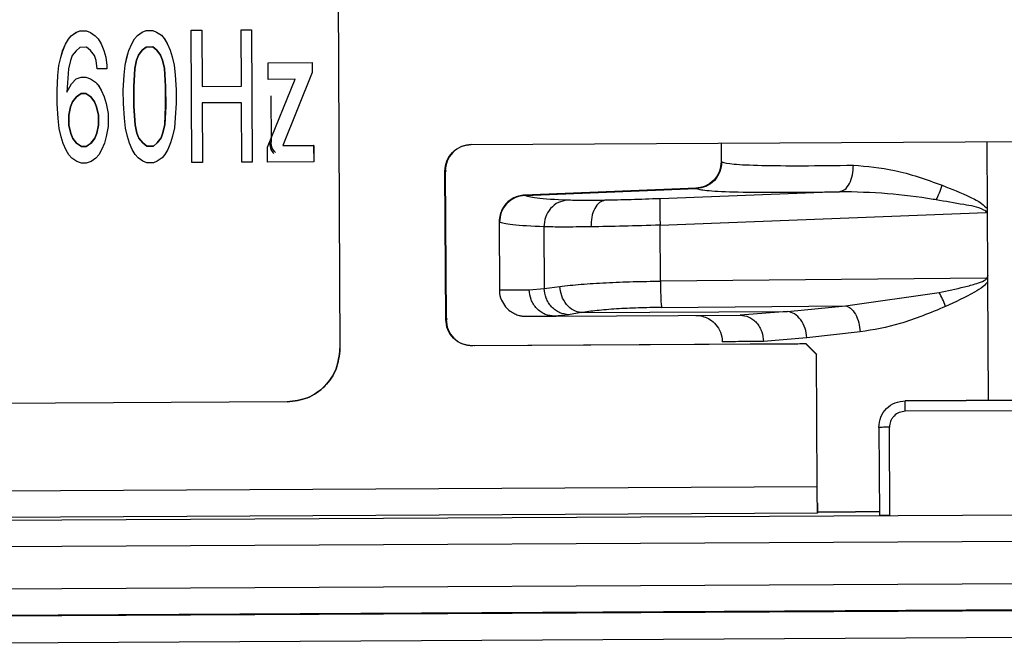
# Model space of a CAD drawing. Header units: millimetres. Extents: x -353 to -41, y 81 to 365.
# Tile 43 of 48: x -138 to -119, y 329 to 341. Entities that reach past the tile are written whole.
import ezdxf

# ---------------------------------------------------------------- set-up
doc = ezdxf.new("R2010")
doc.units = ezdxf.units.MM

msp = doc.modelspace()

# ---------------------------------------------------------------- linework, layer by layer
at = {"color": 7, "linetype": 'Continuous', "lineweight": 25}
for p, q in [((-132.083, 352.453), (-131.989, 334.852)), ((-132.083, 352.453), (-131.989, 334.852)), ((-136.975, 340.823), (-136.902, 340.854)), ((-136.974, 340.823), (-136.902, 340.854)), ((-136.902, 340.854), (-136.776, 340.855)), ((-136.902, 340.854), (-136.775, 340.855)), ((-136.902, 340.854), (-136.902, 340.854)), ((-136.776, 340.855), (-136.703, 340.824)), ((-136.775, 340.855), (-136.776, 340.855)), ((-136.775, 340.855), (-136.703, 340.824)), ((-135.724, 340.829), (-135.652, 340.861)), ((-135.724, 340.829), (-135.652, 340.861)), ((-135.652, 340.861), (-135.525, 340.862)), ((-135.652, 340.861), (-135.525, 340.862)), ((-135.652, 340.861), (-135.652, 340.861)), ((-135.525, 340.862), (-135.452, 340.831)), ((-135.525, 340.862), (-135.525, 340.862)), ((-135.525, 340.862), (-135.452, 340.831)), ((-134.8, 340.865), (-134.601, 340.867)), ((-134.8, 340.865), (-134.6, 340.867)), ((-134.787, 338.366), (-134.8, 340.865)), ((-134.8, 340.865), (-134.8, 340.865)), ((-134.786, 338.366), (-134.8, 340.865)), ((-134.601, 340.867), (-134.595, 339.804)), ((-134.601, 340.867), (-134.6, 340.867)), ((-134.6, 340.867), (-134.595, 339.804)), ((-133.857, 340.87), (-133.658, 340.872)), ((-133.857, 340.87), (-133.658, 340.872)), ((-133.857, 340.87), (-133.857, 340.87)), ((-133.852, 339.808), (-133.857, 340.87)), ((-133.852, 339.808), (-133.857, 340.87)), ((-133.658, 340.872), (-133.645, 338.372)), ((-133.658, 340.872), (-133.658, 340.872)), ((-133.658, 340.872), (-133.645, 338.372)), ((-137.173, 340.603), (-137.119, 340.697)), ((-137.173, 340.603), (-137.119, 340.697)), ((-137.119, 340.697), (-137.065, 340.76)), ((-137.119, 340.697), (-137.065, 340.76)), ((-137.119, 340.697), (-137.119, 340.697)), ((-137.065, 340.76), (-136.975, 340.823)), ((-137.065, 340.76), (-136.974, 340.823)), ((-137.065, 340.76), (-137.065, 340.76)), ((-136.974, 340.823), (-136.975, 340.823)), ((-136.703, 340.824), (-136.612, 340.762)), ((-136.703, 340.824), (-136.703, 340.824)), ((-136.703, 340.824), (-136.612, 340.762)), ((-136.612, 340.762), (-136.557, 340.7)), ((-136.612, 340.762), (-136.612, 340.762)), ((-136.612, 340.762), (-136.557, 340.7)), ((-136.557, 340.7), (-136.502, 340.606)), ((-136.557, 340.7), (-136.557, 340.7)), ((-136.557, 340.7), (-136.502, 340.606)), ((-135.922, 340.61), (-135.868, 340.704)), ((-135.922, 340.61), (-135.868, 340.704)), ((-135.868, 340.704), (-135.814, 340.766)), ((-135.868, 340.704), (-135.814, 340.766)), ((-135.868, 340.704), (-135.868, 340.704)), ((-135.814, 340.766), (-135.724, 340.829)), ((-135.814, 340.766), (-135.724, 340.829)), ((-135.814, 340.766), (-135.814, 340.766)), ((-135.724, 340.829), (-135.724, 340.829)), ((-135.452, 340.831), (-135.361, 340.769)), ((-135.452, 340.831), (-135.452, 340.831)), ((-135.452, 340.831), (-135.361, 340.769)), ((-135.361, 340.769), (-135.307, 340.707)), ((-135.361, 340.769), (-135.361, 340.769)), ((-135.361, 340.769), (-135.306, 340.707)), ((-135.307, 340.707), (-135.252, 340.613)), ((-135.306, 340.707), (-135.307, 340.707)), ((-135.306, 340.707), (-135.251, 340.613)), ((-137.262, 340.352), (-137.227, 340.478)), ((-137.262, 340.352), (-137.226, 340.478)), ((-137.227, 340.478), (-137.173, 340.603)), ((-137.226, 340.478), (-137.227, 340.478)), ((-137.226, 340.478), (-137.173, 340.603)), ((-137.173, 340.603), (-137.173, 340.603)), ((-136.973, 340.479), (-137.045, 340.385)), ((-136.973, 340.479), (-137.045, 340.385)), ((-136.901, 340.542), (-136.973, 340.479)), ((-136.9, 340.542), (-136.973, 340.479)), ((-136.973, 340.479), (-136.973, 340.479)), ((-136.774, 340.543), (-136.901, 340.542)), ((-136.9, 340.542), (-136.901, 340.542)), ((-136.774, 340.543), (-136.9, 340.542)), ((-136.701, 340.48), (-136.774, 340.543)), ((-136.774, 340.543), (-136.774, 340.543)), ((-136.701, 340.48), (-136.774, 340.543)), ((-136.628, 340.387), (-136.701, 340.48)), ((-136.701, 340.48), (-136.701, 340.48)), ((-136.628, 340.387), (-136.701, 340.48)), ((-136.502, 340.606), (-136.447, 340.482)), ((-136.502, 340.606), (-136.502, 340.606)), ((-136.502, 340.606), (-136.447, 340.482)), ((-136.447, 340.482), (-136.41, 340.357)), ((-136.447, 340.482), (-136.447, 340.482)), ((-136.447, 340.482), (-136.41, 340.357)), ((-136.012, 340.359), (-135.976, 340.484)), ((-136.011, 340.359), (-135.976, 340.484)), ((-135.976, 340.484), (-135.922, 340.61)), ((-135.976, 340.484), (-135.922, 340.61)), ((-135.976, 340.484), (-135.976, 340.484)), ((-135.922, 340.61), (-135.922, 340.61)), ((-135.722, 340.486), (-135.794, 340.391)), ((-135.794, 340.391), (-135.722, 340.486)), ((-135.65, 340.548), (-135.722, 340.486)), ((-135.722, 340.486), (-135.65, 340.548)), ((-135.722, 340.486), (-135.722, 340.486)), ((-135.523, 340.549), (-135.65, 340.548)), ((-135.65, 340.548), (-135.523, 340.549)), ((-135.65, 340.548), (-135.65, 340.548)), ((-135.45, 340.487), (-135.523, 340.549)), ((-135.523, 340.549), (-135.523, 340.549)), ((-135.523, 340.549), (-135.45, 340.487)), ((-135.377, 340.394), (-135.45, 340.487)), ((-135.45, 340.487), (-135.45, 340.487)), ((-135.45, 340.487), (-135.377, 340.394)), ((-135.252, 340.613), (-135.197, 340.488)), ((-135.251, 340.613), (-135.252, 340.613)), ((-135.251, 340.613), (-135.196, 340.488)), ((-135.197, 340.488), (-135.16, 340.364)), ((-135.196, 340.488), (-135.197, 340.488)), ((-135.196, 340.488), (-135.16, 340.364)), ((-137.298, 340.196), (-137.262, 340.352)), ((-137.297, 340.196), (-137.262, 340.352)), ((-137.262, 340.352), (-137.262, 340.352)), ((-137.081, 340.291), (-137.116, 340.134)), ((-137.08, 340.291), (-137.116, 340.134)), ((-137.045, 340.385), (-137.081, 340.291)), ((-137.08, 340.291), (-137.081, 340.291)), ((-137.045, 340.385), (-137.08, 340.291)), ((-137.045, 340.385), (-137.045, 340.385)), ((-136.591, 340.293), (-136.628, 340.387)), ((-136.628, 340.387), (-136.628, 340.387)), ((-136.591, 340.293), (-136.628, 340.387)), ((-136.572, 340.137), (-136.591, 340.293)), ((-136.591, 340.293), (-136.591, 340.293)), ((-136.572, 340.137), (-136.591, 340.293)), ((-136.41, 340.357), (-136.391, 340.201)), ((-136.41, 340.357), (-136.41, 340.357)), ((-136.41, 340.357), (-136.391, 340.201)), ((-136.047, 340.203), (-136.012, 340.359)), ((-136.047, 340.203), (-136.011, 340.359)), ((-136.011, 340.359), (-136.012, 340.359)), ((-135.83, 340.298), (-135.865, 340.141)), ((-135.865, 340.141), (-135.83, 340.298)), ((-135.794, 340.391), (-135.83, 340.298)), ((-135.83, 340.298), (-135.794, 340.391)), ((-135.83, 340.298), (-135.83, 340.298)), ((-135.794, 340.391), (-135.794, 340.391)), ((-135.341, 340.3), (-135.377, 340.394)), ((-135.377, 340.394), (-135.377, 340.394)), ((-135.377, 340.394), (-135.34, 340.3)), ((-135.304, 340.144), (-135.341, 340.3)), ((-135.34, 340.3), (-135.341, 340.3)), ((-135.34, 340.3), (-135.303, 340.144)), ((-135.16, 340.364), (-135.123, 340.208)), ((-135.16, 340.364), (-135.16, 340.364)), ((-135.16, 340.364), (-135.122, 340.208)), ((-137.315, 340.008), (-137.298, 340.196)), ((-137.315, 340.008), (-137.297, 340.196)), ((-137.297, 340.196), (-137.298, 340.196)), ((-137.116, 340.134), (-137.15, 339.697)), ((-137.116, 340.134), (-137.15, 339.697)), ((-137.116, 340.134), (-137.116, 340.134)), ((-136.391, 340.138), (-136.572, 340.137)), ((-136.391, 340.138), (-136.572, 340.137)), ((-136.572, 340.137), (-136.572, 340.137)), ((-136.391, 340.201), (-136.391, 340.138)), ((-136.391, 340.201), (-136.391, 340.201)), ((-136.391, 340.201), (-136.391, 340.138)), ((-136.391, 340.138), (-136.391, 340.138)), ((-136.064, 340.015), (-136.047, 340.203)), ((-136.064, 340.015), (-136.047, 340.203)), ((-136.047, 340.203), (-136.047, 340.203)), ((-135.865, 340.141), (-135.882, 339.797)), ((-135.882, 339.797), (-135.865, 340.141)), ((-135.865, 340.141), (-135.865, 340.141)), ((-135.284, 339.8), (-135.304, 340.144)), ((-135.303, 340.144), (-135.304, 340.144)), ((-135.303, 340.144), (-135.283, 339.8)), ((-135.123, 340.208), (-135.104, 340.02)), ((-135.122, 340.208), (-135.123, 340.208)), ((-135.122, 340.208), (-135.103, 340.02)), ((-133.347, 340.248), (-132.513, 340.253)), ((-133.345, 339.936), (-133.347, 340.248)), ((-133.346, 340.248), (-133.347, 340.248)), ((-133.346, 340.248), (-132.513, 340.253)), ((-133.345, 339.936), (-133.346, 340.248)), ((-132.513, 340.253), (-132.512, 340.065)), ((-132.513, 340.253), (-132.513, 340.253)), ((-132.513, 340.253), (-132.512, 340.065)), ((-137.331, 339.727), (-137.315, 340.008)), ((-137.331, 339.727), (-137.315, 340.008)), ((-137.315, 340.008), (-137.315, 340.008)), ((-137.06, 339.853), (-136.97, 339.948)), ((-137.06, 339.853), (-136.97, 339.948)), ((-136.97, 339.948), (-136.88, 339.979)), ((-136.97, 339.948), (-136.879, 339.979)), ((-136.97, 339.948), (-136.97, 339.948)), ((-136.88, 339.979), (-136.789, 339.98)), ((-136.879, 339.979), (-136.88, 339.979)), ((-136.879, 339.979), (-136.789, 339.98)), ((-136.789, 339.98), (-136.698, 339.949)), ((-136.789, 339.98), (-136.789, 339.98)), ((-136.789, 339.98), (-136.698, 339.949)), ((-136.698, 339.949), (-136.607, 339.887)), ((-136.698, 339.949), (-136.698, 339.949)), ((-136.698, 339.949), (-136.607, 339.887)), ((-136.081, 339.734), (-136.064, 340.015)), ((-136.081, 339.734), (-136.064, 340.015)), ((-136.064, 340.015), (-136.064, 340.015)), ((-135.104, 340.02), (-135.084, 339.739)), ((-135.103, 340.02), (-135.104, 340.02)), ((-135.103, 340.02), (-135.084, 339.739)), ((-133.356, 338.654), (-132.838, 339.938)), ((-133.356, 338.654), (-132.837, 339.938)), ((-132.838, 339.938), (-133.345, 339.936)), ((-132.837, 339.938), (-133.345, 339.936)), ((-133.345, 339.936), (-133.345, 339.936)), ((-132.512, 340.065), (-133.067, 338.687)), ((-132.512, 340.065), (-133.066, 338.687)), ((-132.838, 339.938), (-132.837, 339.938)), ((-132.512, 340.065), (-132.512, 340.065)), ((-137.33, 339.477), (-137.331, 339.727)), ((-137.331, 339.727), (-137.331, 339.727)), ((-137.33, 339.477), (-137.331, 339.727)), ((-137.15, 339.697), (-137.06, 339.853)), ((-137.15, 339.697), (-137.06, 339.853)), ((-137.06, 339.853), (-137.06, 339.853)), ((-136.607, 339.887), (-136.553, 339.825)), ((-136.607, 339.887), (-136.607, 339.887)), ((-136.607, 339.887), (-136.552, 339.825)), ((-136.553, 339.825), (-136.498, 339.731)), ((-136.552, 339.825), (-136.553, 339.825)), ((-136.552, 339.825), (-136.497, 339.731)), ((-136.498, 339.731), (-136.443, 339.607)), ((-136.497, 339.731), (-136.498, 339.731)), ((-136.497, 339.731), (-136.442, 339.607)), ((-136.08, 339.484), (-136.081, 339.734)), ((-136.081, 339.734), (-136.081, 339.734)), ((-136.079, 339.484), (-136.081, 339.734)), ((-135.882, 339.797), (-135.88, 339.422)), ((-135.882, 339.797), (-135.882, 339.797)), ((-135.88, 339.422), (-135.882, 339.797)), ((-135.282, 339.425), (-135.284, 339.8)), ((-135.284, 339.8), (-135.283, 339.8)), ((-135.283, 339.8), (-135.281, 339.425)), ((-135.084, 339.739), (-135.083, 339.489)), ((-135.084, 339.739), (-135.084, 339.739)), ((-135.084, 339.739), (-135.082, 339.489)), ((-134.595, 339.804), (-133.852, 339.808)), ((-134.595, 339.804), (-133.852, 339.808)), ((-134.595, 339.804), (-134.595, 339.804)), ((-133.852, 339.808), (-133.852, 339.808)), ((-137.15, 339.697), (-137.15, 339.697)), ((-136.968, 339.604), (-137.04, 339.51)), ((-137.04, 339.51), (-136.968, 339.604)), ((-136.878, 339.667), (-136.968, 339.604)), ((-136.968, 339.604), (-136.878, 339.667)), ((-136.968, 339.604), (-136.968, 339.604)), ((-136.787, 339.667), (-136.878, 339.667)), ((-136.878, 339.667), (-136.878, 339.667)), ((-136.878, 339.667), (-136.787, 339.667)), ((-136.696, 339.605), (-136.787, 339.667)), ((-136.787, 339.667), (-136.787, 339.667)), ((-136.787, 339.667), (-136.696, 339.605)), ((-136.623, 339.512), (-136.696, 339.605)), ((-136.696, 339.605), (-136.696, 339.605)), ((-136.696, 339.605), (-136.623, 339.512)), ((-136.443, 339.607), (-136.406, 339.482)), ((-136.442, 339.607), (-136.443, 339.607)), ((-136.442, 339.607), (-136.405, 339.482)), ((-133.296, 339.624), (-133.291, 338.755)), ((-137.31, 339.196), (-137.33, 339.477)), ((-137.33, 339.477), (-137.33, 339.477)), ((-137.31, 339.196), (-137.33, 339.477)), ((-137.076, 339.416), (-137.111, 339.259)), ((-137.111, 339.259), (-137.076, 339.416)), ((-137.04, 339.51), (-137.076, 339.416)), ((-137.076, 339.416), (-137.04, 339.51)), ((-137.076, 339.416), (-137.076, 339.416)), ((-137.04, 339.51), (-137.04, 339.51)), ((-136.587, 339.418), (-136.623, 339.512)), ((-136.623, 339.512), (-136.623, 339.512)), ((-136.623, 339.512), (-136.586, 339.418)), ((-136.55, 339.262), (-136.587, 339.418)), ((-136.586, 339.418), (-136.587, 339.418)), ((-136.586, 339.418), (-136.549, 339.262)), ((-136.406, 339.482), (-136.369, 339.295)), ((-136.405, 339.482), (-136.406, 339.482)), ((-136.405, 339.482), (-136.368, 339.295)), ((-136.06, 339.203), (-136.08, 339.484)), ((-136.079, 339.484), (-136.08, 339.484)), ((-136.06, 339.203), (-136.079, 339.484)), ((-135.88, 339.422), (-135.86, 339.079)), ((-135.88, 339.422), (-135.88, 339.422)), ((-135.86, 339.079), (-135.88, 339.422)), ((-135.298, 339.082), (-135.282, 339.425)), ((-135.281, 339.425), (-135.298, 339.082)), ((-135.281, 339.425), (-135.282, 339.425)), ((-135.083, 339.489), (-135.099, 339.208)), ((-135.082, 339.489), (-135.099, 339.208)), ((-135.083, 339.489), (-135.082, 339.489)), ((-133.85, 339.495), (-134.593, 339.492)), ((-133.85, 339.495), (-134.593, 339.492)), ((-134.593, 339.492), (-134.587, 338.367)), ((-134.593, 339.492), (-134.593, 339.492)), ((-134.593, 339.492), (-134.587, 338.367)), ((-133.85, 339.495), (-133.85, 339.495)), ((-133.844, 338.371), (-133.85, 339.495)), ((-133.844, 338.371), (-133.85, 339.495)), ((-137.291, 339.008), (-137.31, 339.196)), ((-137.31, 339.196), (-137.31, 339.196)), ((-137.291, 339.008), (-137.31, 339.196)), ((-137.111, 339.259), (-137.11, 339.072)), ((-137.111, 339.259), (-137.111, 339.259)), ((-137.11, 339.072), (-137.111, 339.259)), ((-136.549, 339.075), (-136.55, 339.262)), ((-136.549, 339.262), (-136.55, 339.262)), ((-136.549, 339.262), (-136.548, 339.075)), ((-136.369, 339.295), (-136.367, 339.045)), ((-136.368, 339.295), (-136.369, 339.295)), ((-136.368, 339.295), (-136.367, 339.045)), ((-136.041, 339.015), (-136.06, 339.203)), ((-136.06, 339.203), (-136.06, 339.203)), ((-136.04, 339.015), (-136.06, 339.203)), ((-135.099, 339.208), (-135.116, 339.02)), ((-135.099, 339.208), (-135.116, 339.02)), ((-135.099, 339.208), (-135.099, 339.208)), ((-137.291, 339.008), (-137.291, 339.008)), ((-137.254, 338.852), (-137.291, 339.008)), ((-137.254, 338.852), (-137.291, 339.008)), ((-137.11, 339.072), (-137.073, 338.916)), ((-137.11, 339.072), (-137.11, 339.072)), ((-137.073, 338.916), (-137.11, 339.072)), ((-136.584, 338.918), (-136.549, 339.075)), ((-136.548, 339.075), (-136.584, 338.918)), ((-136.548, 339.075), (-136.549, 339.075)), ((-136.367, 339.045), (-136.402, 338.857)), ((-136.367, 339.045), (-136.402, 338.857)), ((-136.367, 339.045), (-136.367, 339.045)), ((-136.004, 338.859), (-136.041, 339.015)), ((-136.04, 339.015), (-136.041, 339.015)), ((-136.003, 338.859), (-136.04, 339.015)), ((-135.86, 339.079), (-135.823, 338.923)), ((-135.86, 339.079), (-135.86, 339.079)), ((-135.823, 338.923), (-135.86, 339.079)), ((-135.333, 338.925), (-135.298, 339.082)), ((-135.298, 339.082), (-135.333, 338.925)), ((-135.298, 339.082), (-135.298, 339.082)), ((-135.116, 339.02), (-135.152, 338.864)), ((-135.116, 339.02), (-135.152, 338.864)), ((-135.116, 339.02), (-135.116, 339.02)), ((-137.217, 338.728), (-137.254, 338.852)), ((-137.254, 338.852), (-137.254, 338.852)), ((-137.217, 338.728), (-137.254, 338.852)), ((-137.073, 338.916), (-137.037, 338.822)), ((-137.073, 338.916), (-137.073, 338.916)), ((-137.036, 338.822), (-137.073, 338.916)), ((-137.037, 338.822), (-136.964, 338.729)), ((-137.036, 338.822), (-137.037, 338.822)), ((-136.963, 338.729), (-137.036, 338.822)), ((-136.692, 338.73), (-136.62, 338.825)), ((-136.619, 338.825), (-136.691, 338.73)), ((-136.62, 338.825), (-136.584, 338.918)), ((-136.619, 338.825), (-136.62, 338.825)), ((-136.584, 338.918), (-136.619, 338.825)), ((-136.584, 338.918), (-136.584, 338.918)), ((-136.402, 338.857), (-136.438, 338.732)), ((-136.402, 338.857), (-136.438, 338.732)), ((-136.402, 338.857), (-136.402, 338.857)), ((-135.967, 338.734), (-136.004, 338.859)), ((-136.003, 338.859), (-136.004, 338.859)), ((-135.967, 338.734), (-136.003, 338.859)), ((-135.823, 338.923), (-135.786, 338.829)), ((-135.823, 338.923), (-135.823, 338.923)), ((-135.786, 338.829), (-135.823, 338.923)), ((-135.786, 338.829), (-135.713, 338.736)), ((-135.786, 338.829), (-135.786, 338.829)), ((-135.713, 338.736), (-135.786, 338.829)), ((-135.441, 338.737), (-135.369, 338.831)), ((-135.369, 338.831), (-135.441, 338.737)), ((-135.369, 338.831), (-135.333, 338.925)), ((-135.333, 338.925), (-135.369, 338.831)), ((-135.369, 338.831), (-135.369, 338.831)), ((-135.333, 338.925), (-135.333, 338.925)), ((-135.152, 338.864), (-135.187, 338.738)), ((-135.152, 338.864), (-135.187, 338.738)), ((-135.152, 338.864), (-135.152, 338.864)), ((-129.51, 338.706), (-108.51, 338.818)), ((-137.162, 338.603), (-137.217, 338.728)), ((-137.217, 338.728), (-137.217, 338.728)), ((-137.162, 338.603), (-137.217, 338.728)), ((-136.964, 338.729), (-136.873, 338.667)), ((-136.963, 338.729), (-136.964, 338.729)), ((-136.872, 338.667), (-136.963, 338.729)), ((-136.873, 338.667), (-136.782, 338.667)), ((-136.872, 338.667), (-136.873, 338.667)), ((-136.782, 338.667), (-136.872, 338.667)), ((-136.782, 338.667), (-136.692, 338.73)), ((-136.691, 338.73), (-136.782, 338.667)), ((-136.782, 338.667), (-136.782, 338.667)), ((-136.691, 338.73), (-136.692, 338.73)), ((-136.438, 338.732), (-136.492, 338.606)), ((-136.438, 338.732), (-136.491, 338.606)), ((-136.438, 338.732), (-136.438, 338.732)), ((-135.912, 338.61), (-135.967, 338.734)), ((-135.967, 338.734), (-135.967, 338.734)), ((-135.911, 338.61), (-135.967, 338.734)), ((-135.857, 338.516), (-135.912, 338.61)), ((-135.911, 338.61), (-135.912, 338.61)), ((-135.857, 338.516), (-135.911, 338.61)), ((-135.713, 338.736), (-135.64, 338.673)), ((-135.713, 338.736), (-135.713, 338.736)), ((-135.64, 338.673), (-135.713, 338.736)), ((-135.64, 338.673), (-135.513, 338.674)), ((-135.64, 338.673), (-135.64, 338.673)), ((-135.513, 338.674), (-135.64, 338.673)), ((-135.513, 338.674), (-135.441, 338.737)), ((-135.441, 338.737), (-135.513, 338.674)), ((-135.513, 338.674), (-135.513, 338.674)), ((-135.441, 338.737), (-135.441, 338.737)), ((-135.241, 338.613), (-135.295, 338.519)), ((-135.241, 338.613), (-135.295, 338.519)), ((-135.187, 338.738), (-135.241, 338.613)), ((-135.187, 338.738), (-135.241, 338.613)), ((-135.241, 338.613), (-135.241, 338.613)), ((-135.187, 338.738), (-135.187, 338.738)), ((-133.355, 338.373), (-133.356, 338.654)), ((-133.356, 338.654), (-133.356, 338.654)), ((-133.355, 338.373), (-133.356, 338.654)), ((-133.291, 338.755), (-133.316, 338.728)), ((-133.067, 338.687), (-132.487, 338.69)), ((-133.066, 338.687), (-133.067, 338.687)), ((-133.066, 338.687), (-132.486, 338.69)), ((-132.487, 338.69), (-132.485, 338.378)), ((-132.486, 338.69), (-132.487, 338.69)), ((-132.486, 338.69), (-132.485, 338.378)), ((-124.791, 338.731), (-124.789, 338.377)), ((-119.754, 336.239), (-119.767, 338.758)), ((-137.107, 338.509), (-137.162, 338.603)), ((-137.162, 338.603), (-137.162, 338.603)), ((-137.107, 338.509), (-137.162, 338.603)), ((-137.053, 338.447), (-137.107, 338.509)), ((-137.107, 338.509), (-137.107, 338.509)), ((-137.052, 338.447), (-137.107, 338.509)), ((-136.962, 338.385), (-137.053, 338.447)), ((-137.052, 338.447), (-137.053, 338.447)), ((-136.962, 338.385), (-137.052, 338.447)), ((-136.6, 338.45), (-136.69, 338.387)), ((-136.599, 338.45), (-136.69, 338.387)), ((-136.546, 338.512), (-136.6, 338.45)), ((-136.599, 338.45), (-136.6, 338.45)), ((-136.545, 338.512), (-136.599, 338.45)), ((-136.492, 338.606), (-136.546, 338.512)), ((-136.545, 338.512), (-136.546, 338.512)), ((-136.491, 338.606), (-136.545, 338.512)), ((-136.491, 338.606), (-136.492, 338.606)), ((-135.802, 338.454), (-135.857, 338.516)), ((-135.857, 338.516), (-135.857, 338.516)), ((-135.802, 338.454), (-135.857, 338.516)), ((-135.711, 338.392), (-135.802, 338.454)), ((-135.802, 338.454), (-135.802, 338.454)), ((-135.711, 338.392), (-135.802, 338.454)), ((-135.349, 338.456), (-135.439, 338.393)), ((-135.349, 338.456), (-135.439, 338.393)), ((-135.295, 338.519), (-135.349, 338.456)), ((-135.295, 338.519), (-135.349, 338.456)), ((-135.349, 338.456), (-135.349, 338.456)), ((-135.295, 338.519), (-135.295, 338.519)), ((-136.871, 338.354), (-136.962, 338.385)), ((-136.962, 338.385), (-136.962, 338.385)), ((-136.871, 338.354), (-136.962, 338.385)), ((-136.78, 338.355), (-136.871, 338.354)), ((-136.78, 338.355), (-136.871, 338.354)), ((-136.871, 338.354), (-136.871, 338.354)), ((-136.69, 338.387), (-136.78, 338.355)), ((-136.69, 338.387), (-136.78, 338.355)), ((-136.78, 338.355), (-136.78, 338.355)), ((-136.69, 338.387), (-136.69, 338.387)), ((-135.639, 338.361), (-135.711, 338.392)), ((-135.711, 338.392), (-135.711, 338.392)), ((-135.638, 338.361), (-135.711, 338.392)), ((-135.512, 338.362), (-135.639, 338.361)), ((-135.638, 338.361), (-135.639, 338.361)), ((-135.511, 338.362), (-135.638, 338.361)), ((-135.439, 338.393), (-135.512, 338.362)), ((-135.511, 338.362), (-135.512, 338.362)), ((-135.439, 338.393), (-135.511, 338.362)), ((-135.439, 338.393), (-135.439, 338.393)), ((-134.587, 338.367), (-134.787, 338.366)), ((-134.786, 338.366), (-134.787, 338.366)), ((-134.587, 338.367), (-134.786, 338.366)), ((-134.587, 338.367), (-134.587, 338.367)), ((-133.645, 338.372), (-133.844, 338.371)), ((-133.645, 338.372), (-133.844, 338.371)), ((-133.844, 338.371), (-133.844, 338.371)), ((-133.645, 338.372), (-133.645, 338.372)), ((-132.485, 338.378), (-133.355, 338.373)), ((-132.485, 338.378), (-133.355, 338.373)), ((-133.355, 338.373), (-133.355, 338.373)), ((-132.485, 338.378), (-132.485, 338.378)), ((-124.779, 338.377), (-124.78, 338.377)), ((-129.992, 335.404), (-130.007, 338.204)), ((-130.002, 338.204), (-130.007, 338.204)), ((-130.002, 338.204), (-129.987, 335.404)), ((-129.969, 338.205), (-129.975, 338.204)), ((-125.254, 337.881), (-128.508, 337.75)), ((-128.498, 337.744), (-125.259, 337.875)), ((-125.258, 337.875), (-125.259, 337.875)), ((-128.498, 337.744), (-128.498, 337.744)), ((-122.558, 337.815), (-125.945, 337.683)), ((-125.943, 337.184), (-119.784, 337.424)), ((-128.983, 337.253), (-128.976, 335.959)), ((-128.978, 337.242), (-128.977, 337.242)), ((-128.138, 337.152), (-128.132, 335.988)), ((-125.938, 336.127), (-125.943, 337.184)), ((-128.132, 335.988), (-127.839, 336.027)), ((-119.777, 336.184), (-125.938, 336.127)), ((-119.741, 333.876), (-119.753, 336.116)), ((-128.972, 335.959), (-128.414, 335.962)), ((-128.414, 335.962), (-128.132, 335.988)), ((-122.442, 335.663), (-120.674, 335.912)), ((-125.917, 335.63), (-122.442, 335.663)), ((-123.535, 335.553), (-122.442, 335.663)), ((-128.025, 335.473), (-127.908, 335.468)), ((-127.672, 335.492), (-127.939, 335.465)), ((-127.939, 335.465), (-124.429, 335.483)), ((-127.437, 335.532), (-127.672, 335.492)), ((-127.437, 335.532), (-123.535, 335.553)), ((-123.535, 335.553), (-124.429, 335.483)), ((-129.987, 335.404), (-129.992, 335.404)), ((-129.955, 335.405), (-129.96, 335.405)), ((-122.165, 335.167), (-123.171, 335.058)), ((-123.19, 334.94), (-129.49, 334.906)), ((-129.484, 334.906), (-129.49, 334.906)), ((-123.899, 334.936), (-129.484, 334.906)), ((-129.452, 334.907), (-129.457, 334.907)), ((-123.171, 335.058), (-123.993, 334.986)), ((-123.185, 334.94), (-123.192, 334.94)), ((-122.989, 334.741), (-123.19, 334.94)), ((-123.19, 334.94), (-123.185, 334.94)), ((-123.185, 334.94), (-122.985, 334.741)), ((-131.989, 334.852), (-131.989, 334.852)), ((-122.976, 332.245), (-122.989, 334.741)), ((-122.985, 334.741), (-122.989, 334.741)), ((-132.984, 333.847), (-151.189, 333.75)), ((-132.984, 333.847), (-151.189, 333.75)), ((-132.984, 333.847), (-132.984, 333.847)), ((-116.688, 333.892), (-121.314, 333.868)), ((-121.314, 333.868), (-121.311, 333.868)), ((-121.311, 333.868), (-116.685, 333.892)), ((-116.687, 333.692), (-121.314, 333.668)), ((-121.811, 333.365), (-121.803, 331.702)), ((-121.603, 331.701), (-121.612, 333.366)), ((-169.324, 332), (-122.976, 332.245)), ((-122.97, 331.93), (-122.969, 331.763)), ((-122.974, 331.745), (-169.323, 331.5)), ((-165.147, 331.471), (-82.47, 331.909)), ((-122.969, 331.763), (-122.974, 331.745)), ((-122.969, 331.767), (-122.254, 331.771)), ((-121.803, 331.772), (-122.254, 331.771)), ((-165.146, 330.971), (-82.468, 331.409)), ((-165.142, 330.171), (-83.794, 330.603)), ((-83.792, 330.103), (-163.23, 329.681)), ((-89.988, 330.054), (-154.693, 329.711)), ((-154.691, 329.211), (-89.987, 329.554))]:
    msp.add_line(p, q, dxfattribs=at)
for points, knots in [([(-133.316, 338.728), (-133.312, 338.688), (-133.305, 338.617), (-133.26, 338.561), (-133.24, 338.536)], [0, 0, 0, 0, 0.556341, 1, 1, 1, 1]), ([(-133.209, 338.553), (-133.231, 338.581), (-133.279, 338.639), (-133.287, 338.715), (-133.291, 338.755)], [0, 0, 0, 0, 0.473302, 1, 1, 1, 1]), ([(-124.789, 338.383), (-124.796, 338.321), (-124.809, 338.193), (-124.919, 338.026), (-125.081, 337.908), (-125.208, 337.889), (-125.269, 337.88)], [0, 0, 0, 0, 0.240545, 0.49998, 0.759424, 1, 1, 1, 1]), ([(-124.78, 338.377), (-124.787, 338.315), (-124.8, 338.187), (-124.91, 338.021), (-125.071, 337.903), (-125.198, 337.884), (-125.259, 337.875)], [0, 0, 0, 0, 0.240579, 0.5, 0.759421, 1, 1, 1, 1]), ([(-124.78, 338.377), (-124.725, 338.362), (-124.614, 338.333), (-124.065, 338.311), (-123.304, 338.303), (-122.628, 338.312), (-122.293, 338.316)], [0, 0, 0, 0, 0.258084, 0.510759, 0.758054, 1, 1, 1, 1]), ([(-122.558, 337.815), (-122.523, 337.825), (-122.452, 337.845), (-122.362, 337.963), (-122.302, 338.128), (-122.296, 338.255), (-122.293, 338.316)], [0, 0, 0, 0, 0.240725, 0.5, 0.759275, 1, 1, 1, 1]), ([(-122.293, 338.316), (-122.037, 338.296), (-121.497, 338.252), (-120.92, 338.046), (-120.616, 337.937)], [0, 0, 0, 0, 0.473085, 1, 1, 1, 1]), ([(-125.259, 337.875), (-125.202, 337.86), (-125.086, 337.832), (-124.509, 337.809), (-123.682, 337.801), (-122.933, 337.81), (-122.558, 337.815)], [0, 0, 0, 0, 0.249988, 0.499986, 0.749992, 1, 1, 1, 1]), ([(-120.73, 337.662), (-120.709, 337.704), (-120.667, 337.789), (-120.633, 337.888), (-120.616, 337.937)], [0, 0, 0, 0, 0.500022, 1, 1, 1, 1]), ([(-120.616, 337.937), (-120.44, 337.866), (-120.19, 337.764), (-119.893, 337.62), (-119.797, 337.527), (-119.761, 337.492)], [0, 0, 0, 0, 0.594361, 0.84584, 1, 1, 1, 1]), ([(-128.503, 337.75), (-128.541, 337.746), (-128.612, 337.739), (-128.72, 337.696), (-128.832, 337.62), (-128.92, 337.508), (-128.974, 337.377), (-128.98, 337.292), (-128.983, 337.248)], [0, 0, 0, 0, 0.149219, 0.276837, 0.450335, 0.671709, 0.82615, 1, 1, 1, 1]), ([(-128.498, 337.744), (-128.56, 337.735), (-128.687, 337.716), (-128.848, 337.598), (-128.958, 337.432), (-128.972, 337.304), (-128.978, 337.242)], [0, 0, 0, 0, 0.240569, 0.5, 0.759431, 1, 1, 1, 1]), ([(-127.7, 337.654), (-127.918, 337.665), (-128.352, 337.687), (-128.45, 337.725), (-128.498, 337.744)], [0, 0, 0, 0, 0.499992, 1, 1, 1, 1]), ([(-125.945, 337.683), (-126.131, 337.676), (-126.503, 337.663), (-126.828, 337.656), (-126.99, 337.653)], [0, 0, 0, 0, 0.500001, 1, 1, 1, 1]), ([(-120.73, 337.662), (-120.748, 337.665), (-121.055, 337.713), (-121.672, 337.796), (-122.256, 337.809), (-122.558, 337.815)], [0, 0, 0, 0, 0.02898, 0.497865, 1, 1, 1, 1]), ([(-127.7, 337.654), (-127.756, 337.644), (-127.872, 337.624), (-128.019, 337.506), (-128.119, 337.34), (-128.132, 337.213), (-128.138, 337.152)], [0, 0, 0, 0, 0.240694, 0.5, 0.759306, 1, 1, 1, 1]), ([(-126.99, 337.653), (-127.139, 337.651), (-127.436, 337.647), (-127.612, 337.652), (-127.7, 337.654)], [0, 0, 0, 0, 0.4996577, 1, 1, 1, 1]), ([(-126.99, 337.653), (-127.024, 337.643), (-127.095, 337.623), (-127.183, 337.505), (-127.242, 337.34), (-127.248, 337.213), (-127.251, 337.152)], [0, 0, 0, 0, 0.2407135, 0.4999786, 0.7592555, 1, 1, 1, 1]), ([(-119.784, 337.424), (-119.784, 337.426), (-119.784, 337.43), (-119.787, 337.438), (-119.801, 337.454), (-119.935, 337.527), (-120.257, 337.578), (-120.557, 337.631), (-120.73, 337.662)], [0, 0, 0, 0, 0.00558, 0.01158, 0.026007, 0.069012, 0.462782, 1, 1, 1, 1]), ([(-119.784, 337.424), (-119.78, 337.428), (-119.773, 337.436), (-119.762, 337.459), (-119.761, 337.478), (-119.761, 337.492)], [0, 0, 0, 0, 0.221723, 0.455008, 1, 1, 1, 1]), ([(-128.138, 337.152), (-128.363, 337.163), (-128.821, 337.185), (-128.925, 337.223), (-128.978, 337.242)], [0, 0, 0, 0, 0.490002, 1, 1, 1, 1]), ([(-127.251, 337.152), (-127.438, 337.15), (-127.809, 337.146), (-128.029, 337.15), (-128.138, 337.152)], [0, 0, 0, 0, 0.506466, 1, 1, 1, 1]), ([(-125.943, 337.184), (-126.177, 337.177), (-126.643, 337.163), (-127.049, 337.156), (-127.251, 337.152)], [0, 0, 0, 0, 0.502494, 1, 1, 1, 1]), ([(-119.754, 336.239), (-119.756, 336.228), (-119.76, 336.211), (-119.768, 336.193), (-119.774, 336.187), (-119.777, 336.184)], [0, 0, 0, 0, 0.594786, 0.817608, 1, 1, 1, 1]), ([(-119.753, 336.116), (-119.753, 336.117), (-119.753, 336.123), (-119.753, 336.143), (-119.755, 336.184), (-119.754, 336.219), (-119.754, 336.239)], [0, 0, 0, 0, 0.018194, 0.148791, 0.50029, 1, 1, 1, 1]), ([(-127.839, 336.027), (-127.71, 336.041), (-127.459, 336.068), (-126.976, 336.098), (-126.466, 336.119), (-126.111, 336.124), (-125.938, 336.127)], [0, 0, 0, 0, 0.264783, 0.519664, 0.764712, 1, 1, 1, 1]), ([(-127.437, 335.532), (-127.485, 335.542), (-127.586, 335.563), (-127.717, 335.68), (-127.812, 335.842), (-127.83, 335.967), (-127.839, 336.027)], [0, 0, 0, 0, 0.2409752, 0.5, 0.7590248, 1, 1, 1, 1]), ([(-120.674, 335.912), (-120.515, 335.946), (-120.277, 335.996), (-119.993, 336.071), (-119.855, 336.117), (-119.794, 336.154), (-119.781, 336.17), (-119.777, 336.178), (-119.777, 336.182), (-119.777, 336.184)], [0, 0, 0, 0, 0.515056, 0.769241, 0.92778, 0.972767, 0.987962, 0.99424, 1, 1, 1, 1]), ([(-119.753, 336.116), (-119.782, 336.084), (-119.855, 336.004), (-120.128, 335.844), (-120.369, 335.733), (-120.552, 335.649)], [0, 0, 0, 0, 0.135706, 0.345243, 1, 1, 1, 1]), ([(-128.974, 335.96), (-128.975, 335.955), (-128.985, 335.89), (-128.947, 335.775), (-128.872, 335.646), (-128.781, 335.561), (-128.693, 335.508), (-128.615, 335.48), (-128.553, 335.467), (-128.514, 335.463), (-128.494, 335.462), (-128.487, 335.462), (-128.483, 335.462), (-128.48, 335.462), (-128.476, 335.462), (-128.471, 335.462), (-128.435, 335.462), (-128.298, 335.463), (-128, 335.464), (-127.906, 335.465)], [0, 0, 0, 0, 0.003424, 0.049945, 0.086535, 0.117126, 0.142902, 0.163923, 0.179894, 0.190402, 0.193766, 0.195783, 0.197715, 0.200658, 0.206835, 0.226725, 0.367489, 0.800267, 1, 1, 1, 1]), ([(-127.939, 335.465), (-127.999, 335.471), (-128.09, 335.481), (-128.2, 335.543), (-128.276, 335.607), (-128.337, 335.687), (-128.397, 335.803), (-128.407, 335.899), (-128.414, 335.962)], [0, 0, 0, 0, 0.239457, 0.368361, 0.5, 0.631639, 0.760543, 1, 1, 1, 1]), ([(-127.672, 335.492), (-127.728, 335.5), (-127.815, 335.512), (-127.921, 335.575), (-127.994, 335.639), (-128.053, 335.717), (-128.112, 335.832), (-128.124, 335.926), (-128.132, 335.988)], [0, 0, 0, 0, 0.2398524, 0.3686146, 0.5, 0.6313855, 0.7601476, 1, 1, 1, 1]), ([(-120.552, 335.649), (-120.57, 335.696), (-120.608, 335.79), (-120.652, 335.872), (-120.674, 335.912)], [0, 0, 0, 0, 0.5000168, 1, 1, 1, 1]), ([(-122.442, 335.663), (-122.409, 335.651), (-122.341, 335.627), (-122.251, 335.51), (-122.186, 335.349), (-122.171, 335.226), (-122.165, 335.167)], [0, 0, 0, 0, 0.2412968, 0.5, 0.7587032, 1, 1, 1, 1]), ([(-120.552, 335.649), (-120.84, 335.528), (-121.389, 335.298), (-121.915, 335.209), (-122.165, 335.167)], [0, 0, 0, 0, 0.5259847, 1, 1, 1, 1]), ([(-125.917, 335.63), (-126.064, 335.628), (-126.36, 335.623), (-126.773, 335.602), (-127.149, 335.572), (-127.341, 335.545), (-127.437, 335.532)], [0, 0, 0, 0, 0.249757, 0.5, 0.749668, 1, 1, 1, 1]), ([(-125.267, 335.479), (-125.267, 335.479), (-125.267, 335.479), (-125.265, 335.479), (-125.26, 335.479), (-125.247, 335.479), (-125.198, 335.476), (-125.112, 335.458), (-124.994, 335.403), (-124.88, 335.305), (-124.799, 335.162), (-124.761, 335.043), (-124.772, 334.983), (-124.772, 334.982)], [0, 0, 0, 0, 0.001622, 0.015465, 0.024635, 0.035812, 0.067927, 0.209883, 0.368892, 0.557945, 0.768322, 0.996059, 1, 1, 1, 1]), ([(-124.429, 335.483), (-124.375, 335.477), (-124.291, 335.467), (-124.19, 335.405), (-124.12, 335.341), (-124.064, 335.261), (-124.009, 335.145), (-124, 335.049), (-123.993, 334.986)], [0, 0, 0, 0, 0.239457, 0.368361, 0.5, 0.631639, 0.760543, 1, 1, 1, 1]), ([(-123.171, 335.058), (-123.179, 335.118), (-123.196, 335.242), (-123.282, 335.403), (-123.401, 335.52), (-123.491, 335.542), (-123.535, 335.553)], [0, 0, 0, 0, 0.241097, 0.5, 0.758903, 1, 1, 1, 1]), ([(-123.993, 334.986), (-124.22, 334.985), (-124.67, 334.982), (-124.736, 334.982), (-124.769, 334.982)], [0, 0, 0, 0, 0.5026, 1, 1, 1, 1]), ([(-121.314, 333.668), (-121.353, 333.663), (-121.431, 333.655), (-121.514, 333.595), (-121.565, 333.533), (-121.602, 333.463), (-121.608, 333.404), (-121.612, 333.366)], [0, 0, 0, 0, 0.248289, 0.499589, 0.627029, 0.760356, 1, 1, 1, 1])]:
    msp.add_open_spline(points, degree=3, knots=knots, dxfattribs=at)
for points in [[(-130.007, 338.204), (-130, 338.269), (-129.986, 338.4), (-129.871, 338.566), (-129.706, 338.683), (-129.575, 338.698), (-129.51, 338.706)], [(-129.504, 338.706), (-129.57, 338.699), (-129.701, 338.683), (-129.866, 338.566), (-129.98, 338.4), (-129.995, 338.269), (-130.002, 338.204)], [(-125.945, 337.683), (-125.947, 337.674), (-125.951, 337.655), (-125.952, 337.538), (-125.95, 337.375), (-125.946, 337.248), (-125.943, 337.184)], [(-125.938, 336.127), (-125.937, 336.066), (-125.935, 335.945), (-125.93, 335.787), (-125.924, 335.67), (-125.919, 335.644), (-125.917, 335.63)], [(-129.49, 334.906), (-129.555, 334.913), (-129.686, 334.928), (-129.852, 335.043), (-129.969, 335.207), (-129.985, 335.338), (-129.992, 335.404)], [(-129.987, 335.404), (-129.979, 335.338), (-129.963, 335.207), (-129.847, 335.043), (-129.681, 334.928), (-129.55, 334.914), (-129.484, 334.906)], [(-123.192, 334.94), (-123.241, 334.94), (-123.339, 334.939), (-123.514, 334.938), (-123.702, 334.937), (-123.833, 334.936), (-123.899, 334.936)], [(-131.989, 334.852), (-132.004, 334.721), (-132.033, 334.459), (-132.262, 334.127), (-132.591, 333.894), (-132.853, 333.862), (-132.984, 333.847)], [(-132.984, 333.847), (-132.853, 333.862), (-132.591, 333.894), (-132.262, 334.127), (-132.032, 334.459), (-132.004, 334.721), (-131.989, 334.852)], [(-121.811, 333.365), (-121.804, 333.431), (-121.79, 333.562), (-121.675, 333.728), (-121.51, 333.844), (-121.379, 333.86), (-121.314, 333.868)], [(-121.314, 333.668), (-121.314, 333.694), (-121.314, 333.746), (-121.314, 333.812), (-121.314, 333.859), (-121.314, 333.865), (-121.314, 333.868)], [(-121.612, 333.366), (-121.638, 333.366), (-121.691, 333.366), (-121.756, 333.365), (-121.803, 333.365), (-121.808, 333.365), (-121.811, 333.365)], [(-122.974, 331.745), (-122.974, 331.753), (-122.974, 331.769), (-122.974, 331.885), (-122.975, 332.05), (-122.975, 332.18), (-122.976, 332.245)], [(-121.603, 331.701), (-121.629, 331.701), (-121.682, 331.702), (-121.748, 331.702), (-121.794, 331.702), (-121.8, 331.702), (-121.803, 331.702)]]:
    msp.add_open_spline(points, degree=3, dxfattribs=at)

doc.saveas('drawing.dxf')
